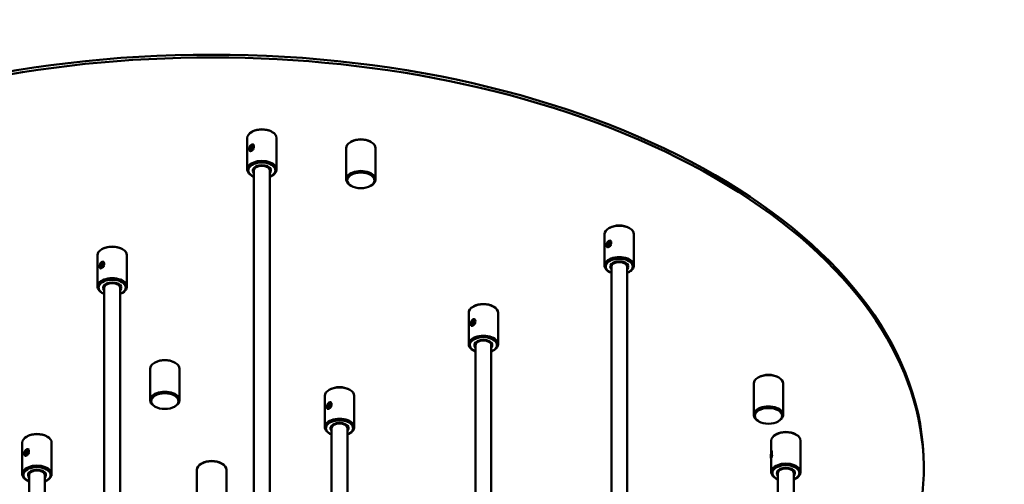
# Model space of a CAD drawing. Header units: millimetres. Extents: x 849 to 4035, y 828 to 3843.
# Tile 121 of 121: x 3599 to 4035, y 2100 to 2306. Entities that reach past the tile are written whole.
import ezdxf

# ---------------------------------------------------------------- set-up
doc = ezdxf.new("R2010")
doc.units = ezdxf.units.MM
doc.header["$LTSCALE"] = 15
doc.layers.add('Widoczne (ISO)', color=7, linetype='Continuous', lineweight=50)

msp = doc.modelspace()

# ---------------------------------------------------------------- linework, layer by layer
at = {"layer": 'Widoczne (ISO)'}
for p, q in [((3699.87, 2239.39), (3699.87, 2253.27)), ((3702.13, 2256.12), (3701.78, 2255.92)), ((3710.61, 2256.12), (3710.97, 2255.92)), ((3712.87, 2239.39), (3712.87, 2253.27)), ((3700.72, 2248.37), (3700.72, 2248.18)), ((3701.16, 2248.63), (3701.47, 2249.42)), ((3701.16, 2248.63), (3701.69, 2248.32)), ((3701.47, 2248.19), (3701.16, 2248.63)), ((3701.47, 2249.42), (3702.08, 2249.77)), ((3701.47, 2249.42), (3702.18, 2249.01)), ((3702.08, 2248.54), (3701.47, 2248.19)), ((3701.78, 2250.21), (3701.86, 2250.25)), ((3701.97, 2248.48), (3702.18, 2249.01)), ((3702.08, 2249.77), (3702.39, 2249.33)), ((3702.39, 2249.33), (3702.08, 2248.54)), ((3702.18, 2249.01), (3702.29, 2249.07)), ((3743.65, 2234.93), (3743.65, 2248.81)), ((3745.9, 2251.67), (3745.55, 2251.46)), ((3754.39, 2251.67), (3754.74, 2251.46)), ((3756.65, 2234.93), (3756.65, 2248.81)), ((3702.87, 2238.98), (3702.87, 1833.54)), ((3709.87, 2238.98), (3709.87, 1833.54)), ((3702.13, 2236.53), (3701.78, 2236.73)), ((3710.61, 2236.53), (3710.97, 2236.73)), ((3745.9, 2232.07), (3745.55, 2232.28)), ((3754.39, 2232.07), (3754.74, 2232.28)), ((3860.22, 2213.56), (3859.86, 2213.36)), ((3868.7, 2213.56), (3869.06, 2213.36)), ((3857.96, 2196.83), (3857.96, 2210.71)), ((3870.96, 2196.83), (3870.96, 2210.71)), ((3635.91, 2204.27), (3635.55, 2204.06)), ((3644.39, 2204.27), (3644.74, 2204.06)), ((3858.8, 2205.81), (3858.8, 2205.61)), ((3859.25, 2206.07), (3859.56, 2206.86)), ((3859.25, 2206.07), (3859.78, 2205.76)), ((3859.56, 2205.63), (3859.25, 2206.07)), ((3859.56, 2206.86), (3860.17, 2207.21)), ((3859.56, 2206.86), (3860.26, 2206.45)), ((3860.17, 2205.98), (3859.56, 2205.63)), ((3859.86, 2207.64), (3859.95, 2207.69)), ((3860.06, 2205.92), (3860.26, 2206.45)), ((3860.17, 2207.21), (3860.48, 2206.77)), ((3860.48, 2206.77), (3860.17, 2205.98)), ((3860.26, 2206.45), (3860.37, 2206.51)), ((3633.65, 2187.53), (3633.65, 2201.41)), ((3646.65, 2187.53), (3646.65, 2201.41)), ((3634.49, 2196.51), (3634.49, 2196.32)), ((3634.94, 2196.77), (3635.25, 2197.56)), ((3634.94, 2196.77), (3635.47, 2196.46)), ((3635.25, 2196.33), (3634.94, 2196.77)), ((3635.25, 2197.56), (3635.86, 2197.91)), ((3635.25, 2197.56), (3635.95, 2197.15)), ((3635.86, 2196.69), (3635.25, 2196.33)), ((3635.55, 2198.35), (3635.64, 2198.4)), ((3635.75, 2196.62), (3635.95, 2197.15)), ((3635.86, 2197.91), (3636.16, 2197.48)), ((3636.16, 2197.48), (3635.86, 2196.69)), ((3635.95, 2197.15), (3636.06, 2197.21)), ((3860.96, 2196.42), (3860.96, 1790.98)), ((3867.96, 2196.42), (3867.96, 1790.98)), ((3860.22, 2193.97), (3859.86, 2194.17)), ((3868.7, 2193.97), (3869.06, 2194.17)), ((3636.65, 2187.12), (3636.65, 1659.21)), ((3643.65, 2187.12), (3643.65, 1659.21)), ((3635.91, 2184.67), (3635.55, 2184.87)), ((3644.39, 2184.67), (3644.74, 2184.87)), ((3800.11, 2178.86), (3799.76, 2178.66)), ((3808.6, 2178.86), (3808.95, 2178.66)), ((3797.86, 2162.12), (3797.86, 2176.01)), ((3810.86, 2162.12), (3810.86, 2176.01)), ((3798.7, 2171.11), (3798.7, 2170.91)), ((3799.15, 2171.36), (3799.45, 2172.15)), ((3799.15, 2171.36), (3799.68, 2171.06)), ((3799.45, 2170.93), (3799.15, 2171.36)), ((3799.45, 2172.15), (3800.07, 2172.51)), ((3799.45, 2172.15), (3800.16, 2171.75)), ((3800.07, 2171.28), (3799.45, 2170.93)), ((3799.76, 2172.94), (3799.84, 2172.99)), ((3799.96, 2171.22), (3800.16, 2171.75)), ((3800.07, 2172.51), (3800.37, 2172.07)), ((3800.37, 2172.07), (3800.07, 2171.28)), ((3800.16, 2171.75), (3800.27, 2171.81)), ((3800.86, 2161.72), (3800.86, 1633.81)), ((3807.86, 2161.72), (3807.86, 1743.99)), ((3800.11, 2159.27), (3799.76, 2159.47)), ((3808.6, 2159.27), (3808.95, 2159.47)), ((3659.2, 2154.07), (3658.85, 2153.87)), ((3667.68, 2154.07), (3668.04, 2153.87)), ((3656.94, 2137.34), (3656.94, 2151.22)), ((3669.94, 2137.34), (3669.94, 2151.22)), ((3926.22, 2147.57), (3925.86, 2147.36)), ((3934.7, 2147.57), (3935.05, 2147.36)), ((3923.96, 2130.83), (3923.96, 2144.71)), ((3936.96, 2130.83), (3936.96, 2144.71)), ((3734.22, 2125.38), (3734.22, 2139.26)), ((3736.47, 2142.12), (3736.12, 2141.92)), ((3744.96, 2142.12), (3745.31, 2141.92)), ((3747.22, 2125.38), (3747.22, 2139.26)), ((3659.2, 2134.48), (3658.85, 2134.68)), ((3667.68, 2134.48), (3668.04, 2134.68)), ((3735.06, 2134.36), (3735.06, 2134.17)), ((3735.51, 2134.62), (3735.81, 2135.41)), ((3735.51, 2134.62), (3736.04, 2134.32)), ((3735.81, 2134.19), (3735.51, 2134.62)), ((3735.81, 2135.41), (3736.43, 2135.77)), ((3735.81, 2135.41), (3736.52, 2135)), ((3736.43, 2134.54), (3735.81, 2134.19)), ((3736.12, 2136.2), (3736.21, 2136.25)), ((3736.32, 2134.48), (3736.52, 2135)), ((3736.43, 2135.77), (3736.73, 2135.33)), ((3736.73, 2135.33), (3736.43, 2134.54)), ((3736.52, 2135), (3736.63, 2135.07)), ((3926.22, 2127.97), (3925.86, 2128.17)), ((3934.7, 2127.97), (3935.05, 2128.17)), ((3602.63, 2121.42), (3602.28, 2121.21)), ((3611.12, 2121.42), (3611.47, 2121.21)), ((3736.47, 2122.52), (3736.12, 2122.73)), ((3737.22, 2124.97), (3737.22, 1818.59)), ((3744.22, 2124.97), (3744.22, 1813.66)), ((3744.96, 2122.52), (3745.31, 2122.73)), ((3933.93, 2122.29), (3933.58, 2122.09)), ((3942.42, 2122.29), (3942.77, 2122.09)), ((3600.37, 2104.68), (3600.37, 2118.56)), ((3613.37, 2104.68), (3613.37, 2118.56)), ((3931.68, 2113.95), (3931.68, 2119.43)), ((3944.68, 2105.55), (3944.68, 2119.43)), ((3601.22, 2113.66), (3601.22, 2113.47)), ((3601.66, 2113.92), (3601.97, 2114.71)), ((3601.66, 2113.92), (3602.2, 2113.61)), ((3601.97, 2113.48), (3601.66, 2113.92)), ((3601.97, 2114.71), (3602.58, 2115.06)), ((3601.97, 2114.71), (3602.68, 2114.3)), ((3602.58, 2113.84), (3601.97, 2113.48)), ((3602.28, 2115.5), (3602.36, 2115.54)), ((3602.47, 2113.77), (3602.68, 2114.3)), ((3602.58, 2115.06), (3602.89, 2114.62)), ((3602.89, 2114.62), (3602.58, 2113.84)), ((3602.68, 2114.3), (3602.79, 2114.36)), ((3931.62, 2112.64), (3931.7, 2113.5)), ((3931.62, 2112.64), (3931.8, 2112.63)), ((3931.7, 2112.28), (3931.62, 2112.64)), ((3931.7, 2113.5), (3931.85, 2114)), ((3931.7, 2113.5), (3931.91, 2113.48)), ((3931.85, 2112.77), (3931.7, 2112.28)), ((3931.85, 2114), (3931.92, 2113.63)), ((3931.92, 2113.63), (3931.85, 2112.77)), ((3931.89, 2114.62), (3932.02, 2114.72)), ((3679.9, 2109.46), (3679.55, 2109.26)), ((3688.39, 2109.46), (3688.74, 2109.26)), ((3931.6, 2111.66), (3931.69, 2111.54)), ((3931.68, 2105.55), (3931.68, 2111.53)), ((3999.15, 2108.24), (3999.15, 2107.01)), ((3603.37, 2104.27), (3603.37, 1640.18)), ((3610.37, 2104.27), (3610.37, 1644.89)), ((3677.65, 2092.72), (3677.65, 2106.6)), ((3690.65, 2092.72), (3690.65, 2106.6)), ((3934.68, 2105.15), (3934.68, 1699.71)), ((3941.68, 2105.15), (3941.68, 1699.71)), ((3602.63, 2101.82), (3602.28, 2102.02)), ((3611.12, 2101.82), (3611.47, 2102.02)), ((3933.93, 2102.7), (3933.58, 2102.9)), ((3942.42, 2102.7), (3942.77, 2102.9))]:
    msp.add_line(p, q, dxfattribs=at)
for centre, major_axis, start_param, end_param in [((3684.15, 2107.01), (315, 0), 5.66954, 10.079773), ((3684.15, 2108.24), (-315, 0), 3.141593, 6.283185), ((3706.37, 2253.27), (-6.5, 0), 3.141593, 6.283185), ((3706.37, 2253.68), (-6, 0), 3.926991, 5.497787), ((3750.15, 2248.81), (-6.5, 0), 3.141593, 6.283185), ((3750.15, 2249.22), (-6, 0), 3.926991, 5.497787), ((3706.37, 2239.39), (6.5, 0), 5.497787, 10.210176), ((3706.37, 2238.98), (-6, 0), 2.193623, 7.231155), ((3706.37, 2238.98), (4, 0), 5.777825, 9.930138), ((3706.37, 2239.39), (-3.5, 0), 5.566884, 6.384373), ((3706.37, 2238.98), (-3.5, 0), 3.141593, 6.283185), ((3706.37, 2239.79), (-3.5, 0), 0.101188, 0.203431), ((3706.37, 2239.39), (3.5, 0), 6.181997, 6.999486), ((3706.37, 2239.79), (3.5, 0), 6.079755, 6.181997), ((3750.15, 2234.93), (6.5, 0), 5.497787, 10.210176), ((3864.46, 2210.71), (-6.5, 0), 3.141593, 6.283185), ((3864.46, 2211.11), (-6, 0), 3.926991, 5.497787), ((3640.15, 2201.41), (-6.5, 0), 3.141593, 6.283185), ((3640.15, 2201.82), (-6, 0), 3.926991, 5.497787), ((3864.46, 2196.83), (6.5, 0), 5.497787, 10.210176), ((3864.46, 2196.42), (-6, 0), 2.193623, 7.231155), ((3864.46, 2196.42), (4, 0), 5.777825, 9.930138), ((3864.46, 2196.83), (-3.5, 0), 5.566884, 6.384373), ((3864.46, 2196.42), (-3.5, 0), 3.141593, 6.283185), ((3864.46, 2197.23), (-3.5, 0), 0.101188, 0.203431), ((3864.46, 2196.83), (3.5, 0), 6.181997, 6.999486), ((3864.46, 2197.23), (3.5, 0), 6.079755, 6.181997), ((3640.15, 2187.53), (6.5, 0), 5.497787, 10.210176), ((3640.15, 2187.12), (-6, 0), 2.193623, 7.231155), ((3640.15, 2187.12), (4, 0), 5.777825, 9.930138), ((3640.15, 2187.53), (-3.5, 0), 5.566884, 6.384373), ((3640.15, 2187.12), (-3.5, 0), 3.141593, 6.283185), ((3640.15, 2187.94), (-3.5, 0), 0.101188, 0.203431), ((3640.15, 2187.53), (3.5, 0), 6.181997, 6.999486), ((3640.15, 2187.94), (3.5, 0), 6.079755, 6.181997), ((3804.36, 2176.01), (-6.5, 0), 3.141593, 6.283185), ((3804.36, 2176.41), (-6, 0), 3.926991, 5.497787), ((3804.36, 2162.12), (6.5, 0), 5.497787, 10.210176), ((3804.36, 2161.72), (-6, 0), 2.193623, 7.231155), ((3804.36, 2161.72), (4, 0), 5.777825, 9.930138), ((3804.36, 2162.12), (-3.5, 0), 5.566884, 6.384373), ((3804.36, 2161.72), (-3.5, 0), 3.141593, 6.283185), ((3804.36, 2162.53), (-3.5, 0), 0.101188, 0.203431), ((3804.36, 2162.12), (3.5, 0), 6.181997, 6.999486), ((3804.36, 2162.53), (3.5, 0), 6.079755, 6.181997), ((3663.44, 2151.22), (-6.5, 0), 3.141593, 6.283185), ((3663.44, 2151.63), (-6, 0), 3.926991, 5.497787), ((3930.46, 2144.71), (-6.5, 0), 3.141593, 6.283185), ((3930.46, 2145.12), (-6, 0), 3.926991, 5.497787), ((3740.72, 2139.26), (-6.5, 0), 3.141593, 6.283185), ((3740.72, 2139.67), (-6, 0), 3.926991, 5.497787), ((3663.44, 2137.34), (6.5, 0), 5.497787, 10.210176), ((3930.46, 2130.83), (6.5, 0), 5.497787, 10.210176), ((3740.72, 2125.38), (6.5, 0), 5.497787, 10.210176), ((3740.72, 2124.97), (-6, 0), 2.193623, 7.231155), ((3740.72, 2124.97), (4, 0), 5.777825, 9.930138), ((3740.72, 2125.38), (-3.5, 0), 5.566884, 6.384373), ((3740.72, 2124.97), (-3.5, 0), 3.141593, 6.283185), ((3740.72, 2125.79), (-3.5, 0), 0.101188, 0.203431), ((3740.72, 2126.2), (-3.25, 0), 0.034002, 0.205415), ((3740.72, 2125.38), (3.5, 0), 6.181997, 6.999486), ((3740.72, 2126.2), (3.25, 0), 6.077771, 6.249183), ((3740.72, 2125.79), (3.5, 0), 6.079755, 6.181997), ((3606.87, 2118.56), (-6.5, 0), 3.141593, 6.283185), ((3606.87, 2118.97), (-6, 0), 3.926991, 5.497787), ((3938.18, 2119.43), (-6.5, 0), 3.141593, 6.283185), ((3938.18, 2119.84), (-6, 0), 3.926991, 5.497787), ((3606.87, 2104.68), (6.5, 0), 5.497787, 10.210176), ((3684.15, 2106.6), (-6.5, 0), 3.141593, 6.283185), ((3684.15, 2107.01), (-6, 0), 3.926991, 5.497787), ((3938.18, 2105.55), (6.5, 0), 5.497787, 10.210176), ((3938.18, 2105.15), (-6, 0), 2.193623, 7.231155), ((3606.87, 2104.27), (-6, 0), 2.193623, 7.231155), ((3606.87, 2104.27), (4, 0), 5.777825, 9.930138), ((3606.87, 2104.68), (-3.5, 0), 5.566884, 6.384373), ((3606.87, 2104.27), (-3.5, 0), 3.141593, 6.283185), ((3606.87, 2105.09), (-3.5, 0), 0.101188, 0.203431), ((3606.87, 2105.49), (-3.25, 0), 0.034002, 0.205415), ((3606.87, 2104.68), (3.5, 0), 6.181997, 6.999486), ((3606.87, 2105.49), (3.25, 0), 6.077771, 6.249183), ((3606.87, 2105.09), (3.5, 0), 6.079755, 6.181997), ((3938.18, 2105.15), (4, 0), 5.777825, 9.930138), ((3938.18, 2105.55), (-3.5, 0), 5.566884, 6.384373), ((3938.18, 2105.15), (-3.5, 0), 3.141593, 6.283185), ((3938.18, 2105.96), (-3.5, 0), 0.101188, 0.203431), ((3938.18, 2106.37), (-3.25, 0), 0.034002, 0.205415), ((3938.18, 2105.55), (3.5, 0), 6.181997, 6.999486), ((3938.18, 2106.37), (3.25, 0), 6.077771, 6.249183), ((3938.18, 2105.96), (3.5, 0), 6.079755, 6.181997)]:
    msp.add_ellipse(centre, major_axis=major_axis, ratio=0.57735, start_param=start_param, end_param=end_param, dxfattribs=at)
for centre, major_axis, ratio in [((3701.78, 2248.98), (0.75, 1.3), 0.57735), ((3750.15, 2234.52), (6, 0), 0.57735), ((3859.86, 2206.42), (0.75, 1.3), 0.57735), ((3635.55, 2197.12), (0.75, 1.3), 0.57735), ((3799.76, 2171.72), (0.75, 1.3), 0.57735), ((3663.44, 2136.93), (6, 0), 0.57735), ((3736.12, 2134.98), (0.75, 1.3), 0.57735), ((3930.46, 2130.42), (6, 0), 0.57735), ((3602.28, 2114.27), (0.75, 1.3), 0.57735), ((3931.77, 2113.14), (0.15, 1.49), 0.139828)]:
    msp.add_ellipse(centre, major_axis=major_axis, ratio=ratio, dxfattribs=at)
for points, knots in [([(3701.78, 2247.66), (3701.63, 2247.57), (3701.49, 2247.51), (3701.23, 2247.47), (3701.12, 2247.49), (3701.02, 2247.55), (3701, 2247.56), (3700.98, 2247.58)], [0.245363, 0.245363, 0.245363, 0.245363, 0.3066995, 0.3066995, 0.368036, 0.368036, 0.3831023, 0.3831023, 0.3831023, 0.3831023]), ([(3701.09, 2249.52), (3701.17, 2249.67), (3701.26, 2249.81), (3701.49, 2250.09), (3701.63, 2250.22), (3701.78, 2250.3)], [0.6260643, 0.6260643, 0.6260643, 0.6260643, 0.6747524, 0.6747524, 0.7360889, 0.7360889, 0.7360889, 0.7360889]), ([(3701.78, 2250.3), (3701.92, 2250.39), (3702.08, 2250.44), (3702.39, 2250.45), (3702.54, 2250.41), (3702.69, 2250.33), (3702.72, 2250.31), (3702.74, 2250.28)], [0.7360889, 0.7360889, 0.7360889, 0.7360889, 0.7974254, 0.7974254, 0.8587619, 0.8587619, 0.8738283, 0.8738283, 0.8738283, 0.8738283]), ([(3702.74, 2248.6), (3702.72, 2248.55), (3702.69, 2248.51), (3702.54, 2248.31), (3702.39, 2248.14), (3702.08, 2247.86), (3701.92, 2247.74), (3701.78, 2247.66)], [1.0890755, 1.0890755, 1.0890755, 1.0890755, 1.1041419, 1.1041419, 1.1654784, 1.1654784, 1.2268149, 1.2268149, 1.2268149, 1.2268149]), ([(3859.86, 2205.1), (3859.72, 2205.01), (3859.57, 2204.95), (3859.32, 2204.91), (3859.21, 2204.93), (3859.1, 2204.99), (3859.08, 2205), (3859.07, 2205.02)], [0.245363, 0.245363, 0.245363, 0.245363, 0.3066995, 0.3066995, 0.368036, 0.368036, 0.3831023, 0.3831023, 0.3831023, 0.3831023]), ([(3859.18, 2206.96), (3859.25, 2207.11), (3859.34, 2207.25), (3859.57, 2207.53), (3859.72, 2207.66), (3859.86, 2207.74)], [0.6260643, 0.6260643, 0.6260643, 0.6260643, 0.6747524, 0.6747524, 0.7360889, 0.7360889, 0.7360889, 0.7360889]), ([(3859.86, 2207.74), (3860.01, 2207.83), (3860.17, 2207.88), (3860.48, 2207.89), (3860.63, 2207.85), (3860.78, 2207.76), (3860.8, 2207.75), (3860.83, 2207.72)], [0.7360889, 0.7360889, 0.7360889, 0.7360889, 0.7974254, 0.7974254, 0.8587619, 0.8587619, 0.8738283, 0.8738283, 0.8738283, 0.8738283]), ([(3860.83, 2206.04), (3860.8, 2205.99), (3860.78, 2205.95), (3860.63, 2205.74), (3860.48, 2205.58), (3860.17, 2205.3), (3860.01, 2205.18), (3859.86, 2205.1)], [1.0890755, 1.0890755, 1.0890755, 1.0890755, 1.1041419, 1.1041419, 1.1654784, 1.1654784, 1.2268149, 1.2268149, 1.2268149, 1.2268149]), ([(3635.55, 2195.8), (3635.41, 2195.71), (3635.26, 2195.65), (3635.01, 2195.61), (3634.9, 2195.63), (3634.79, 2195.69), (3634.77, 2195.7), (3634.75, 2195.72)], [0.245363, 0.245363, 0.245363, 0.245363, 0.3066995, 0.3066995, 0.368036, 0.368036, 0.3831023, 0.3831023, 0.3831023, 0.3831023]), ([(3634.87, 2197.66), (3634.94, 2197.81), (3635.03, 2197.95), (3635.26, 2198.23), (3635.41, 2198.36), (3635.55, 2198.45)], [0.6260643, 0.6260643, 0.6260643, 0.6260643, 0.6747524, 0.6747524, 0.7360889, 0.7360889, 0.7360889, 0.7360889]), ([(3635.55, 2198.45), (3635.7, 2198.53), (3635.86, 2198.58), (3636.17, 2198.59), (3636.31, 2198.55), (3636.46, 2198.47), (3636.49, 2198.45), (3636.52, 2198.43)], [0.7360889, 0.7360889, 0.7360889, 0.7360889, 0.7974254, 0.7974254, 0.8587619, 0.8587619, 0.8738283, 0.8738283, 0.8738283, 0.8738283]), ([(3636.52, 2196.74), (3636.49, 2196.69), (3636.46, 2196.65), (3636.31, 2196.45), (3636.17, 2196.28), (3635.86, 2196), (3635.7, 2195.88), (3635.55, 2195.8)], [1.0890755, 1.0890755, 1.0890755, 1.0890755, 1.1041419, 1.1041419, 1.1654784, 1.1654784, 1.2268149, 1.2268149, 1.2268149, 1.2268149]), ([(3799.76, 2170.39), (3799.61, 2170.31), (3799.47, 2170.25), (3799.21, 2170.21), (3799.1, 2170.23), (3799, 2170.28), (3798.98, 2170.3), (3798.96, 2170.32)], [0.245363, 0.245363, 0.245363, 0.245363, 0.3066995, 0.3066995, 0.368036, 0.368036, 0.3831023, 0.3831023, 0.3831023, 0.3831023]), ([(3799.08, 2172.26), (3799.15, 2172.41), (3799.24, 2172.55), (3799.47, 2172.83), (3799.61, 2172.96), (3799.76, 2173.04)], [0.6260643, 0.6260643, 0.6260643, 0.6260643, 0.6747524, 0.6747524, 0.7360889, 0.7360889, 0.7360889, 0.7360889]), ([(3799.76, 2173.04), (3799.9, 2173.13), (3800.07, 2173.18), (3800.37, 2173.19), (3800.52, 2173.15), (3800.67, 2173.06), (3800.7, 2173.04), (3800.73, 2173.02)], [0.7360889, 0.7360889, 0.7360889, 0.7360889, 0.7974254, 0.7974254, 0.8587619, 0.8587619, 0.8738283, 0.8738283, 0.8738283, 0.8738283]), ([(3800.73, 2171.33), (3800.7, 2171.29), (3800.67, 2171.25), (3800.52, 2171.04), (3800.37, 2170.88), (3800.07, 2170.6), (3799.9, 2170.48), (3799.76, 2170.39)], [1.0890755, 1.0890755, 1.0890755, 1.0890755, 1.1041419, 1.1041419, 1.1654784, 1.1654784, 1.2268149, 1.2268149, 1.2268149, 1.2268149]), ([(3735.44, 2135.52), (3735.51, 2135.66), (3735.6, 2135.81), (3735.83, 2136.09), (3735.98, 2136.22), (3736.12, 2136.3)], [0.6260643, 0.6260643, 0.6260643, 0.6260643, 0.6747524, 0.6747524, 0.7360889, 0.7360889, 0.7360889, 0.7360889]), ([(3736.12, 2136.3), (3736.26, 2136.38), (3736.43, 2136.43), (3736.73, 2136.45), (3736.88, 2136.41), (3737.03, 2136.32), (3737.06, 2136.3), (3737.09, 2136.28)], [0.7360889, 0.7360889, 0.7360889, 0.7360889, 0.7974254, 0.7974254, 0.8587619, 0.8587619, 0.8738283, 0.8738283, 0.8738283, 0.8738283]), ([(3737.09, 2134.59), (3737.06, 2134.55), (3737.03, 2134.51), (3736.88, 2134.3), (3736.73, 2134.14), (3736.43, 2133.85), (3736.26, 2133.74), (3736.12, 2133.65)], [1.0890755, 1.0890755, 1.0890755, 1.0890755, 1.1041419, 1.1041419, 1.1654784, 1.1654784, 1.2268149, 1.2268149, 1.2268149, 1.2268149]), ([(3736.12, 2133.65), (3735.98, 2133.57), (3735.83, 2133.51), (3735.57, 2133.47), (3735.46, 2133.48), (3735.36, 2133.54), (3735.34, 2133.56), (3735.32, 2133.57)], [0.245363, 0.245363, 0.245363, 0.245363, 0.3066995, 0.3066995, 0.368036, 0.368036, 0.3831023, 0.3831023, 0.3831023, 0.3831023]), ([(3602.28, 2112.95), (3602.13, 2112.86), (3601.99, 2112.8), (3601.73, 2112.76), (3601.62, 2112.78), (3601.52, 2112.84), (3601.5, 2112.85), (3601.48, 2112.87)], [0.245363, 0.245363, 0.245363, 0.245363, 0.3066995, 0.3066995, 0.368036, 0.368036, 0.3831023, 0.3831023, 0.3831023, 0.3831023]), ([(3601.59, 2114.81), (3601.67, 2114.96), (3601.76, 2115.1), (3601.99, 2115.38), (3602.13, 2115.51), (3602.28, 2115.59)], [0.6260643, 0.6260643, 0.6260643, 0.6260643, 0.6747524, 0.6747524, 0.7360889, 0.7360889, 0.7360889, 0.7360889]), ([(3602.28, 2115.59), (3602.42, 2115.68), (3602.58, 2115.73), (3602.89, 2115.74), (3603.04, 2115.7), (3603.19, 2115.62), (3603.22, 2115.6), (3603.25, 2115.58)], [0.7360889, 0.7360889, 0.7360889, 0.7360889, 0.7974254, 0.7974254, 0.8587619, 0.8587619, 0.8738283, 0.8738283, 0.8738283, 0.8738283]), ([(3603.25, 2113.89), (3603.22, 2113.84), (3603.19, 2113.8), (3603.04, 2113.6), (3602.89, 2113.43), (3602.58, 2113.15), (3602.42, 2113.03), (3602.28, 2112.95)], [1.0890755, 1.0890755, 1.0890755, 1.0890755, 1.1041419, 1.1041419, 1.1654784, 1.1654784, 1.2268149, 1.2268149, 1.2268149, 1.2268149]), ([(3931.77, 2114.46), (3931.81, 2114.58), (3931.86, 2114.67), (3931.96, 2114.75), (3932.02, 2114.75), (3932.08, 2114.71), (3932.09, 2114.69), (3932.11, 2114.68)], [0.7360889, 0.7360889, 0.7360889, 0.7360889, 0.7974254, 0.7974254, 0.8587619, 0.8587619, 0.8738283, 0.8738283, 0.8738283, 0.8738283]), ([(3932.11, 2112.99), (3932.09, 2112.94), (3932.08, 2112.89), (3932.02, 2112.65), (3931.96, 2112.44), (3931.86, 2112.09), (3931.81, 2111.93), (3931.77, 2111.81)], [1.0890755, 1.0890755, 1.0890755, 1.0890755, 1.1041419, 1.1041419, 1.1654784, 1.1654784, 1.2268149, 1.2268149, 1.2268149, 1.2268149]), ([(3931.77, 2111.81), (3931.74, 2111.7), (3931.71, 2111.61), (3931.68, 2111.51), (3931.68, 2111.51), (3931.68, 2111.54), (3931.68, 2111.55), (3931.68, 2111.56)], [0.245363, 0.245363, 0.245363, 0.245363, 0.3066995, 0.3066995, 0.368036, 0.368036, 0.3784474, 0.3784474, 0.3784474, 0.3784474])]:
    msp.add_open_spline(points, degree=3, knots=knots, dxfattribs=at)
msp.add_open_spline([(3931.7, 2114.09), (3931.72, 2114.23), (3931.74, 2114.36), (3931.77, 2114.46)], degree=3, dxfattribs=at)

doc.saveas('drawing.dxf')
